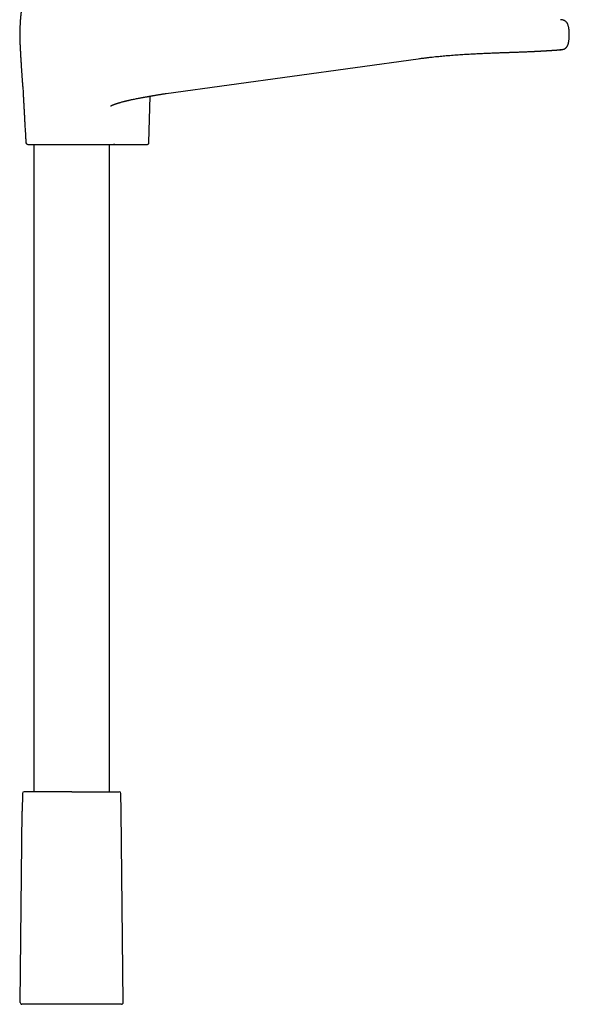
# Model space of a CAD drawing. Header units: millimetres. Extents: x 8 to 891, y 12 to 2136.
# Tile 15 of 21: x 455 to 615, y 1370 to 1657. Entities that reach past the tile are written whole.
import ezdxf

# ---------------------------------------------------------------- set-up
doc = ezdxf.new("R2010")
doc.units = ezdxf.units.MM

msp = doc.modelspace()

# ---------------------------------------------------------------- linework, layer by layer
at = {"color": 7, "linetype": 'Continuous', "lineweight": 30}
for p, q in [((571, 1645.73), (571, 1645.73)), ((455.79, 1636.89), (455.79, 1636.88)), ((492.52, 1621.25), (492.82, 1634.81)), ((497.5, 1635.58), (497.5, 1635.58)), ((459, 1620.76), (459, 1431.95)), ((481, 1431.95), (481, 1620.76)), ((482.58, 1620.76), (491.6, 1620.76)), ((491.6, 1620.76), (491.63, 1620.76)), ((491.61, 1620.76), (491.8, 1620.76)), ((455.64, 1431.45), (455.59, 1426.25)), ((484.41, 1426.25), (484.36, 1431.45)), ((455.01, 1370.47), (455.59, 1426.25)), ((484.99, 1370.47), (484.41, 1426.25))]:
    msp.add_line(p, q, dxfattribs=at)
at = {"color": 7, "linetype": 'Continuous', "lineweight": 30, "flags": 128}
msp.add_lwpolyline([(497.5, 1635.58), (534.25, 1640.65), (571, 1645.73)], dxfattribs=at)
at = {"color": 7, "linetype": 'Continuous', "lineweight": 30}
for centre, start, end in [((457.17, 1621.26), 183.8822, 270), ((456.14, 1431.45), 90, 179.4), ((483.86, 1431.45), 0.6, 90), ((455.51, 1370.46), 179.4, 270), ((484.49, 1370.46), 270, 0.6)]:
    msp.add_arc(centre, 0.5, start, end, dxfattribs=at)
for points, knots in [([(455.44, 1661.39), (455.44, 1661.35), (455.44, 1661.26), (455.43, 1661.14), (455.42, 1661.01), (455.41, 1660.89), (455.4, 1660.78), (455.4, 1660.69), (455.39, 1660.61), (455.38, 1660.55), (455.38, 1660.49), (455.37, 1660.44), (455.37, 1660.4), (455.37, 1660.36), (455.36, 1660.33), (455.36, 1660.31), (455.36, 1660.29), (455.36, 1660.28), (455.36, 1660.26), (455.35, 1660.24), (455.35, 1660.21), (455.35, 1660.18), (455.34, 1660.13), (455.34, 1660.08), (455.33, 1660.02), (455.32, 1659.96), (455.32, 1659.9), (455.31, 1659.84), (455.3, 1659.78), (455.29, 1659.72), (455.29, 1659.66), (455.28, 1659.61), (455.28, 1659.57), (455.27, 1659.54), (455.27, 1659.51), (455.27, 1659.47), (455.26, 1659.42), (455.25, 1659.38), (455.25, 1659.32), (455.24, 1659.27), (455.23, 1659.22), (455.23, 1659.17), (455.22, 1659.12), (455.21, 1659.05), (455.2, 1658.96), (455.19, 1658.88), (455.19, 1658.82), (455.18, 1658.77), (455.18, 1658.72), (455.17, 1658.67), (455.16, 1658.62), (455.16, 1658.56), (455.15, 1658.5), (455.15, 1658.44), (455.14, 1658.37), (455.13, 1658.29), (455.12, 1658.21), (455.11, 1658.12), (455.1, 1658), (455.09, 1657.83), (455.07, 1657.62), (455.05, 1657.39), (455.03, 1657.15), (455.02, 1656.89), (455, 1656.61), (454.98, 1656.31), (454.96, 1655.98), (454.94, 1655.65), (454.93, 1655.31), (454.91, 1654.99), (454.9, 1654.69), (454.89, 1654.42), (454.88, 1654.18), (454.87, 1653.96), (454.87, 1653.81), (454.87, 1653.7), (454.86, 1653.62), (454.86, 1653.56), (454.86, 1653.5), (454.86, 1653.42), (454.86, 1653.32), (454.85, 1653.2), (454.85, 1653.07), (454.85, 1652.92), (454.85, 1652.81), (454.85, 1652.76)], [0, 0, 0, 0, 0.021609, 0.050204, 0.077807, 0.104078, 0.12872, 0.151482, 0.167907, 0.18295, 0.196535, 0.208598, 0.219084, 0.227949, 0.234229, 0.239274, 0.243071, 0.246542, 0.250426, 0.254725, 0.259443, 0.269193, 0.280388, 0.293055, 0.306803, 0.321426, 0.336008, 0.350528, 0.364978, 0.379081, 0.392153, 0.403603, 0.413407, 0.419563, 0.426807, 0.435202, 0.444755, 0.455474, 0.466817, 0.479115, 0.490143, 0.499892, 0.508432, 0.525041, 0.542561, 0.560234, 0.568627, 0.577266, 0.586186, 0.595386, 0.605085, 0.613125, 0.622279, 0.631992, 0.640729, 0.648485, 0.655387, 0.66162, 0.667445, 0.679129, 0.69126, 0.70403, 0.717629, 0.732245, 0.748055, 0.765208, 0.783819, 0.803911, 0.823791, 0.842439, 0.859699, 0.875461, 0.889656, 0.902241, 0.913196, 0.918062, 0.922541, 0.926146, 0.930932, 0.936953, 0.945844, 0.956573, 0.969155, 0.98361, 1, 1, 1, 1]), ([(615, 1652.76), (615, 1652.84), (615, 1653.02), (614.99, 1653.29), (614.98, 1653.58), (614.95, 1653.89), (614.92, 1654.21), (614.88, 1654.53), (614.82, 1654.85), (614.75, 1655.16), (614.67, 1655.43), (614.59, 1655.67), (614.5, 1655.88), (614.4, 1656.07), (614.29, 1656.25), (614.17, 1656.4), (614.03, 1656.54), (613.89, 1656.66), (613.73, 1656.77), (613.55, 1656.87), (613.32, 1656.97), (613.06, 1657.04), (612.8, 1657.09), (612.58, 1657.11), (612.45, 1657.11), (612.4, 1657.11)], [0, 0, 0, 0, 0.043201, 0.090944, 0.142309, 0.196393, 0.252311, 0.308186, 0.364225, 0.419696, 0.473937, 0.513859, 0.55255, 0.589876, 0.625782, 0.660351, 0.693863, 0.726608, 0.758817, 0.790665, 0.837976, 0.884885, 0.931322, 0.977031, 1, 1, 1, 1]), ([(454.85, 1652.76), (454.85, 1652.64), (454.85, 1652.42), (454.85, 1652.11), (454.86, 1651.82), (454.86, 1651.56), (454.87, 1651.33), (454.88, 1651.13), (454.88, 1650.96), (454.89, 1650.82), (454.89, 1650.71), (454.9, 1650.62), (454.9, 1650.57), (454.9, 1650.52), (454.9, 1650.47), (454.9, 1650.4), (454.91, 1650.33), (454.91, 1650.24), (454.92, 1650.14), (454.92, 1650), (454.93, 1649.84), (454.94, 1649.64), (454.95, 1649.43), (454.96, 1649.11), (454.99, 1648.69), (455.01, 1648.15), (455.05, 1647.57), (455.08, 1646.96), (455.12, 1646.31), (455.16, 1645.68), (455.19, 1645.07), (455.23, 1644.5), (455.26, 1643.93), (455.3, 1643.38), (455.33, 1642.86), (455.36, 1642.37), (455.39, 1641.92), (455.42, 1641.49), (455.45, 1641.09), (455.47, 1640.73), (455.49, 1640.39), (455.52, 1640.08), (455.54, 1639.81), (455.55, 1639.55), (455.57, 1639.3), (455.59, 1639.04), (455.61, 1638.8), (455.63, 1638.58), (455.64, 1638.38), (455.66, 1638.22), (455.67, 1638.09), (455.68, 1637.99), (455.69, 1637.9), (455.69, 1637.82), (455.7, 1637.75), (455.7, 1637.69), (455.71, 1637.61), (455.72, 1637.53), (455.73, 1637.43), (455.74, 1637.35), (455.75, 1637.27), (455.75, 1637.2), (455.76, 1637.13), (455.77, 1637.07), (455.77, 1637.01), (455.78, 1636.94), (455.79, 1636.87), (455.79, 1636.84), (455.8, 1636.83)], [0, 0, 0, 0, 0.023285, 0.044615, 0.063986, 0.081393, 0.096826, 0.110279, 0.121748, 0.131227, 0.138714, 0.144207, 0.147706, 0.150386, 0.153365, 0.157073, 0.161521, 0.166714, 0.17266, 0.179361, 0.189816, 0.201482, 0.213614, 0.22616, 0.254856, 0.285555, 0.318267, 0.352976, 0.389639, 0.428172, 0.459682, 0.492197, 0.524827, 0.555796, 0.585026, 0.612511, 0.638259, 0.662286, 0.684622, 0.705304, 0.724377, 0.741895, 0.75704, 0.771247, 0.785749, 0.800606, 0.815763, 0.826789, 0.837861, 0.84891, 0.8545, 0.860172, 0.865926, 0.870335, 0.874916, 0.87973, 0.884671, 0.892793, 0.901394, 0.91086, 0.920302, 0.928392, 0.937564, 0.946671, 0.956986, 0.968638, 0.996408, 1, 1, 1, 1]), ([(612.57, 1648.37), (612.61, 1648.37), (612.67, 1648.37), (612.78, 1648.39), (612.88, 1648.4), (612.98, 1648.42), (613.09, 1648.44), (613.18, 1648.47), (613.27, 1648.49), (613.36, 1648.52), (613.47, 1648.55), (613.58, 1648.6), (613.68, 1648.65), (613.79, 1648.71), (613.91, 1648.79), (614.03, 1648.89), (614.15, 1649), (614.25, 1649.12), (614.33, 1649.24), (614.39, 1649.32), (614.43, 1649.4), (614.48, 1649.49), (614.53, 1649.6), (614.59, 1649.74), (614.65, 1649.9), (614.7, 1650.08), (614.76, 1650.3), (614.82, 1650.56), (614.87, 1650.85), (614.91, 1651.18), (614.94, 1651.53), (614.97, 1651.91), (614.99, 1652.33), (614.99, 1652.61), (614.99, 1652.76)], [0, 0, 0, 0, 0.033456, 0.064087, 0.092015, 0.117414, 0.14052, 0.161655, 0.176474, 0.19064, 0.211189, 0.230954, 0.249716, 0.267499, 0.296656, 0.322633, 0.345439, 0.37562, 0.401895, 0.413627, 0.427392, 0.444782, 0.465771, 0.49037, 0.518602, 0.55048, 0.585978, 0.630936, 0.680617, 0.735054, 0.79423, 0.858109, 0.926696, 1, 1, 1, 1]), ([(571, 1645.73), (571.21, 1645.75), (571.76, 1645.83), (572.63, 1645.94), (573.62, 1646.06), (574.6, 1646.18), (575.55, 1646.28), (576.48, 1646.38), (577.39, 1646.47), (578.28, 1646.55), (579.21, 1646.63), (580.18, 1646.72), (581.17, 1646.79), (582.14, 1646.87), (583.08, 1646.93), (584, 1646.99), (584.92, 1647.05), (585.84, 1647.1), (586.75, 1647.15), (587.63, 1647.2), (588.48, 1647.24), (589.3, 1647.28), (590.09, 1647.32), (590.88, 1647.35), (591.65, 1647.38), (592.42, 1647.41), (593.15, 1647.44), (593.85, 1647.46), (594.52, 1647.49), (595.17, 1647.51), (595.78, 1647.53), (596.36, 1647.55), (596.91, 1647.57), (597.43, 1647.59), (597.92, 1647.6), (598.46, 1647.62), (599.04, 1647.64), (599.65, 1647.66), (600.24, 1647.69), (600.84, 1647.71), (601.45, 1647.73), (602.06, 1647.76), (602.65, 1647.78), (603.21, 1647.81), (603.74, 1647.83), (604.18, 1647.85), (604.54, 1647.87), (604.81, 1647.88), (605.07, 1647.9), (605.31, 1647.91), (605.52, 1647.92), (605.72, 1647.93), (605.9, 1647.94), (606.05, 1647.95), (606.2, 1647.95), (606.3, 1647.96), (606.36, 1647.96), (606.4, 1647.97), (606.45, 1647.97), (606.51, 1647.97), (606.59, 1647.98), (606.67, 1647.98), (606.76, 1647.99), (606.89, 1647.99), (607.04, 1648), (607.21, 1648.01), (607.38, 1648.02), (607.53, 1648.03), (607.68, 1648.04), (607.82, 1648.04), (607.94, 1648.05), (608.08, 1648.06), (608.23, 1648.07), (608.38, 1648.08), (608.52, 1648.09), (608.63, 1648.09), (608.73, 1648.1), (608.82, 1648.1), (608.89, 1648.11), (608.97, 1648.11), (609.05, 1648.12), (609.13, 1648.12), (609.23, 1648.13), (609.33, 1648.14), (609.47, 1648.14), (609.63, 1648.16), (609.82, 1648.17), (610, 1648.18), (610.17, 1648.19), (610.34, 1648.2), (610.49, 1648.21), (610.63, 1648.22), (610.76, 1648.23), (610.89, 1648.24), (611.01, 1648.25), (611.13, 1648.26), (611.23, 1648.26), (611.32, 1648.27), (611.39, 1648.28), (611.46, 1648.28), (611.53, 1648.29), (611.6, 1648.29), (611.67, 1648.3), (611.74, 1648.3), (611.81, 1648.31), (611.86, 1648.31), (611.91, 1648.31), (611.96, 1648.32), (612.01, 1648.32), (612.09, 1648.33), (612.15, 1648.33), (612.2, 1648.34), (612.22, 1648.34), (612.25, 1648.34), (612.28, 1648.34), (612.31, 1648.35), (612.35, 1648.35), (612.39, 1648.35), (612.43, 1648.35), (612.47, 1648.36), (612.5, 1648.36), (612.54, 1648.36), (612.56, 1648.36), (612.57, 1648.37)], [0, 0, 0, 0, 0.010074, 0.0260738, 0.0418349, 0.0573583, 0.0726447, 0.0874282, 0.1019842, 0.1163133, 0.1304157, 0.1469089, 0.1630817, 0.1789344, 0.1944672, 0.2096806, 0.2245749, 0.2404596, 0.2559654, 0.2710928, 0.2858418, 0.3002124, 0.3142044, 0.3278177, 0.3423545, 0.3564324, 0.3700511, 0.3832101, 0.3959094, 0.4083669, 0.4203473, 0.4318504, 0.4428764, 0.453425, 0.4635437, 0.473492, 0.486957, 0.5001743, 0.5131441, 0.5258665, 0.5406903, 0.5551646, 0.56929, 0.5830668, 0.5964952, 0.6095753, 0.6173948, 0.6249335, 0.6319792, 0.6385301, 0.6445863, 0.6501478, 0.6552143, 0.6599011, 0.6640661, 0.6677142, 0.6688088, 0.6698643, 0.6713385, 0.6734499, 0.6755557, 0.678055, 0.6809476, 0.6842335, 0.6896714, 0.6952582, 0.700599, 0.7056938, 0.7105425, 0.7151451, 0.7195016, 0.7236119, 0.7295737, 0.7349275, 0.7397675, 0.7442741, 0.7476424, 0.7508, 0.7537469, 0.7564901, 0.7594468, 0.7627964, 0.7665877, 0.7708206, 0.7754384, 0.7832381, 0.7911829, 0.7992727, 0.8074893, 0.8154587, 0.8229016, 0.8299639, 0.8366885, 0.8434261, 0.8502544, 0.8570864, 0.8635212, 0.8695213, 0.8734363, 0.8777052, 0.8823279, 0.8873045, 0.8926195, 0.8980802, 0.9031033, 0.9076888, 0.9118366, 0.9155468, 0.9190805, 0.9275866, 0.9363408, 0.9388876, 0.9416773, 0.9449474, 0.9486981, 0.9529294, 0.9576416, 0.9628347, 0.9691027, 0.975953, 0.9833858, 0.9914014, 1, 1, 1, 1]), ([(612.62, 1648.37), (612.55, 1648.37), (612.44, 1648.36), (612.33, 1648.36), (612.29, 1648.36)], [0, 0, 0, 0, 0.65719, 1, 1, 1, 1]), ([(455.79, 1636.96), (455.79, 1636.96), (455.79, 1636.96), (455.79, 1636.96), (455.79, 1636.96), (455.79, 1636.95), (455.79, 1636.94), (455.79, 1636.93), (455.79, 1636.92), (455.79, 1636.92)], [0, 0, 0, 0, 0.053859, 0.164984, 0.295561, 0.444654, 0.611128, 0.793646, 1, 1, 1, 1]), ([(455.79, 1636.89), (455.81, 1636.58), (455.84, 1635.87), (455.9, 1634.76), (455.96, 1633.57), (456.02, 1632.38), (456.09, 1631.21), (456.15, 1630.05), (456.21, 1628.91), (456.27, 1627.8), (456.33, 1626.76), (456.38, 1625.8), (456.44, 1624.91), (456.49, 1624.05), (456.53, 1623.28), (456.58, 1622.61), (456.62, 1622.02), (456.65, 1621.56), (456.66, 1621.3), (456.67, 1621.22)], [0, 0, 0, 0, 0.059327, 0.135911, 0.21228, 0.288144, 0.363213, 0.437197, 0.509806, 0.580751, 0.649742, 0.708608, 0.765538, 0.820336, 0.872804, 0.912267, 0.950073, 0.986127, 1, 1, 1, 1]), ([(481.36, 1631.94), (481.36, 1631.93), (481.36, 1631.93), (481.37, 1631.94), (481.39, 1631.95), (481.43, 1631.98), (481.47, 1632), (481.51, 1632.02), (481.56, 1632.05), (481.6, 1632.07), (481.64, 1632.09), (481.69, 1632.11), (481.74, 1632.14), (481.8, 1632.17), (481.87, 1632.19), (481.94, 1632.23), (482.02, 1632.26), (482.12, 1632.3), (482.21, 1632.34), (482.3, 1632.38), (482.4, 1632.41), (482.51, 1632.45), (482.63, 1632.5), (482.76, 1632.54), (482.88, 1632.59), (483.01, 1632.63), (483.12, 1632.67), (483.21, 1632.7), (483.28, 1632.72), (483.35, 1632.74), (483.43, 1632.77), (483.54, 1632.8), (483.67, 1632.84), (483.81, 1632.88), (483.95, 1632.93), (484.08, 1632.97), (484.31, 1633.03), (484.62, 1633.12), (484.93, 1633.2), (485.16, 1633.26), (485.29, 1633.3), (485.41, 1633.33), (485.5, 1633.35), (485.56, 1633.37), (485.62, 1633.38), (485.68, 1633.39), (485.75, 1633.41), (485.84, 1633.44), (485.95, 1633.46), (486.07, 1633.49), (486.22, 1633.53), (486.4, 1633.57), (486.62, 1633.62), (486.86, 1633.67), (487.13, 1633.73), (487.52, 1633.82), (488.02, 1633.92), (488.61, 1634.04), (489.18, 1634.15), (489.72, 1634.25), (490.18, 1634.33), (490.54, 1634.4), (490.81, 1634.45), (491.08, 1634.5), (491.34, 1634.55), (491.59, 1634.59), (491.83, 1634.63), (492.05, 1634.67), (492.24, 1634.71), (492.39, 1634.73), (492.51, 1634.76), (492.59, 1634.77), (492.64, 1634.78), (492.67, 1634.78), (492.7, 1634.79), (492.76, 1634.8), (492.85, 1634.82), (492.98, 1634.84), (493.14, 1634.87), (493.34, 1634.9), (493.56, 1634.94), (493.83, 1634.99), (494.12, 1635.04), (494.45, 1635.1), (494.81, 1635.16), (495.21, 1635.23), (495.63, 1635.3), (496.09, 1635.37), (496.58, 1635.45), (497.05, 1635.52), (497.36, 1635.56), (497.5, 1635.58)], [0, 0, 0, 0, 0.002897, 0.011135, 0.019093, 0.028013, 0.03401, 0.040262, 0.046003, 0.050146, 0.054168, 0.058855, 0.063159, 0.068472, 0.074753, 0.079163, 0.086719, 0.092531, 0.099985, 0.106222, 0.112885, 0.120432, 0.127914, 0.136729, 0.144767, 0.152919, 0.161162, 0.166325, 0.170164, 0.173964, 0.178764, 0.1858, 0.194199, 0.202829, 0.211353, 0.219762, 0.228051, 0.25225, 0.275934, 0.285074, 0.293243, 0.30006, 0.305408, 0.309043, 0.311709, 0.315258, 0.319695, 0.32502, 0.331238, 0.338353, 0.34637, 0.357739, 0.37056, 0.384855, 0.400651, 0.417981, 0.45344, 0.487844, 0.520981, 0.552762, 0.583128, 0.599531, 0.615464, 0.630922, 0.645896, 0.66038, 0.674367, 0.687171, 0.697995, 0.706908, 0.713903, 0.718976, 0.720791, 0.722128, 0.723867, 0.726689, 0.732138, 0.739516, 0.748823, 0.760061, 0.773228, 0.788321, 0.805332, 0.82425, 0.845057, 0.867729, 0.892239, 0.918553, 0.946639, 0.976473, 1, 1, 1, 1]), ([(457.17, 1620.76), (457.17, 1620.76), (457.17, 1620.76), (457.19, 1620.76), (457.23, 1620.76), (457.3, 1620.76), (457.38, 1620.76), (457.49, 1620.76), (457.61, 1620.76), (457.77, 1620.76), (457.94, 1620.76), (458.14, 1620.76), (458.36, 1620.76), (458.6, 1620.76), (458.87, 1620.76), (459.16, 1620.76), (459.47, 1620.76), (459.8, 1620.76), (460.16, 1620.76), (460.53, 1620.76), (460.95, 1620.76), (461.42, 1620.76), (461.93, 1620.76), (462.47, 1620.76), (463.03, 1620.76), (463.57, 1620.76), (464.09, 1620.76), (464.59, 1620.76), (465.09, 1620.76), (465.59, 1620.76), (466.11, 1620.76), (466.6, 1620.76), (467.07, 1620.76), (467.5, 1620.76), (467.94, 1620.76), (468.37, 1620.76), (468.81, 1620.76), (469.26, 1620.76), (469.73, 1620.76), (470.24, 1620.76), (470.77, 1620.76), (471.31, 1620.76), (471.84, 1620.76), (472.37, 1620.76), (472.9, 1620.76), (473.44, 1620.76), (473.98, 1620.76), (474.51, 1620.76), (475.03, 1620.76), (475.54, 1620.76), (476.08, 1620.76), (476.64, 1620.76), (477.21, 1620.76), (477.77, 1620.76), (478.3, 1620.76), (478.78, 1620.76), (479.2, 1620.76), (479.58, 1620.76), (479.94, 1620.76), (480.28, 1620.76), (480.61, 1620.76), (480.89, 1620.76), (481.14, 1620.76), (481.36, 1620.76), (481.56, 1620.76), (481.75, 1620.76), (481.92, 1620.76), (482.08, 1620.76), (482.18, 1620.76), (482.22, 1620.76)], [0, 0, 0, 0, 0.008253, 0.02252, 0.036739, 0.050933, 0.065125, 0.079339, 0.093598, 0.108696, 0.123739, 0.138752, 0.153763, 0.168801, 0.183891, 0.199522, 0.215091, 0.230627, 0.246161, 0.261725, 0.277348, 0.296095, 0.314762, 0.3334, 0.352062, 0.370801, 0.385899, 0.400942, 0.415955, 0.430966, 0.446004, 0.461094, 0.473327, 0.485521, 0.497693, 0.509856, 0.522025, 0.534215, 0.54644, 0.561259, 0.576024, 0.590761, 0.605497, 0.620257, 0.635067, 0.650577, 0.666025, 0.681442, 0.696857, 0.7123, 0.727802, 0.746623, 0.765363, 0.784073, 0.802808, 0.82162, 0.836951, 0.852222, 0.867463, 0.882703, 0.89797, 0.913292, 0.925719, 0.938107, 0.950472, 0.962828, 0.975191, 0.987577, 1, 1, 1, 1]), ([(481, 1620.76), (481.01, 1620.76), (481.05, 1620.76), (481.14, 1620.76), (481.27, 1620.76), (481.43, 1620.76), (481.61, 1620.76), (481.8, 1620.76), (481.98, 1620.76), (482.18, 1620.76), (482.4, 1620.76), (482.63, 1620.76), (482.87, 1620.76), (483.13, 1620.76), (483.37, 1620.76), (483.59, 1620.76), (483.78, 1620.76), (483.97, 1620.76), (484.17, 1620.76), (484.38, 1620.76), (484.59, 1620.76), (484.8, 1620.76), (484.94, 1620.76), (485.02, 1620.76), (485.02, 1620.76)], [0, 0, 0, 0, 0.032497, 0.106681, 0.180712, 0.25484, 0.329346, 0.385609, 0.441896, 0.497751, 0.552752, 0.606523, 0.658751, 0.709211, 0.757793, 0.789166, 0.81979, 0.84978, 0.879307, 0.908605, 0.937969, 0.967753, 0.998283, 1, 1, 1, 1]), ([(482.58, 1620.76), (482.54, 1620.76), (482.46, 1620.76), (482.36, 1620.76), (482.28, 1620.76), (482.24, 1620.76), (482.22, 1620.76)], [0, 0, 0, 0, 0.251873, 0.500271, 0.748532, 1, 1, 1, 1]), ([(491.63, 1620.76), (491.68, 1620.76), (491.79, 1620.76), (491.91, 1620.76), (492.01, 1620.76), (492.04, 1620.76), (492.05, 1620.76)], [0, 0, 0, 0, 0.2410859, 0.4940869, 0.7469741, 1, 1, 1, 1]), ([(492.1, 1620.77), (492.13, 1620.77), (492.19, 1620.79), (492.27, 1620.82), (492.34, 1620.87), (492.41, 1620.94), (492.46, 1621.01), (492.49, 1621.09), (492.52, 1621.17), (492.52, 1621.23), (492.52, 1621.25)], [0, 0, 0, 0, 0.125336, 0.254127, 0.384718, 0.5152, 0.643607, 0.768122, 0.887262, 1, 1, 1, 1]), ([(492.11, 1620.77), (492.11, 1620.77), (492.13, 1620.77), (492.13, 1620.77), (492.13, 1620.77), (492.13, 1620.77)], [0, 0, 0, 0, 0.068089, 0.672027, 1, 1, 1, 1]), ([(470, 1431.95), (469.84, 1431.95), (469.53, 1431.95), (469.05, 1431.95), (468.58, 1431.95), (468.11, 1431.95), (467.64, 1431.95), (467.13, 1431.95), (466.58, 1431.95), (466.02, 1431.95), (465.45, 1431.95), (464.91, 1431.95), (464.38, 1431.95), (463.87, 1431.95), (463.38, 1431.95), (462.89, 1431.95), (462.41, 1431.95), (461.94, 1431.95), (461.48, 1431.95), (461.04, 1431.95), (460.61, 1431.95), (460.17, 1431.95), (459.71, 1431.95), (459.24, 1431.95), (458.8, 1431.95), (458.43, 1431.95), (458.1, 1431.95), (457.82, 1431.95), (457.57, 1431.95), (457.33, 1431.95), (457.12, 1431.95), (456.94, 1431.95), (456.78, 1431.95), (456.64, 1431.95), (456.51, 1431.95), (456.41, 1431.95), (456.3, 1431.95), (456.22, 1431.95), (456.16, 1431.95), (456.15, 1431.95), (456.14, 1431.95)], [0, 0, 0, 0, 0.02178, 0.043516, 0.065233, 0.086956, 0.108711, 0.131349, 0.158519, 0.185648, 0.212786, 0.239983, 0.265761, 0.291472, 0.317158, 0.342862, 0.368624, 0.394953, 0.421211, 0.447442, 0.473692, 0.500005, 0.532902, 0.565705, 0.598502, 0.631381, 0.657159, 0.68287, 0.708556, 0.734259, 0.760022, 0.783118, 0.80616, 0.829178, 0.852202, 0.875263, 0.897525, 0.931688, 0.965813, 1, 1, 1, 1]), ([(470, 1431.95), (470.16, 1431.95), (470.47, 1431.95), (470.95, 1431.95), (471.42, 1431.95), (471.89, 1431.95), (472.36, 1431.95), (472.83, 1431.95), (473.3, 1431.95), (473.76, 1431.95), (474.21, 1431.95), (474.66, 1431.95), (475.13, 1431.95), (475.62, 1431.95), (476.13, 1431.95), (476.62, 1431.95), (477.11, 1431.95), (477.63, 1431.95), (478.17, 1431.95), (478.74, 1431.95), (479.28, 1431.95), (479.77, 1431.95), (480.2, 1431.95), (480.58, 1431.95), (480.94, 1431.95), (481.28, 1431.95), (481.58, 1431.95), (481.85, 1431.95), (482.08, 1431.95), (482.31, 1431.95), (482.51, 1431.95), (482.71, 1431.95), (482.89, 1431.95), (483.06, 1431.95), (483.22, 1431.95), (483.36, 1431.95), (483.49, 1431.95), (483.59, 1431.95), (483.7, 1431.95), (483.78, 1431.95), (483.84, 1431.95), (483.85, 1431.95), (483.86, 1431.95)], [0, 0, 0, 0, 0.021773, 0.043504, 0.06522, 0.086946, 0.108707, 0.131338, 0.153069, 0.174774, 0.196478, 0.218206, 0.239984, 0.265747, 0.29145, 0.317136, 0.342847, 0.368625, 0.401504, 0.4343, 0.467103, 0.5, 0.526313, 0.552563, 0.578794, 0.605051, 0.63138, 0.652855, 0.674283, 0.69569, 0.717099, 0.738536, 0.760024, 0.783105, 0.806139, 0.829155, 0.852185, 0.875258, 0.897515, 0.931664, 0.965793, 1, 1, 1, 1]), ([(484.49, 1369.96), (484.49, 1369.96), (484.49, 1369.96), (484.48, 1369.96), (484.47, 1369.96), (484.44, 1369.96), (484.41, 1369.96), (484.38, 1369.96), (484.34, 1369.96), (484.29, 1369.96), (484.25, 1369.96), (484.2, 1369.96), (484.15, 1369.96), (484.1, 1369.96), (484.04, 1369.96), (483.98, 1369.96), (483.9, 1369.96), (483.8, 1369.96), (483.68, 1369.96), (483.54, 1369.96), (483.39, 1369.96), (483.24, 1369.96), (483.07, 1369.96), (482.89, 1369.96), (482.72, 1369.96), (482.55, 1369.96), (482.37, 1369.96), (482.19, 1369.96), (482, 1369.96), (481.8, 1369.96), (481.57, 1369.96), (481.29, 1369.96), (480.98, 1369.96), (480.64, 1369.96), (480.29, 1369.96), (479.92, 1369.96), (479.53, 1369.96), (479.12, 1369.96), (478.69, 1369.96), (478.25, 1369.96), (477.79, 1369.96), (477.31, 1369.96), (476.78, 1369.96), (476.21, 1369.96), (475.57, 1369.96), (474.92, 1369.96), (474.25, 1369.96), (473.57, 1369.96), (472.87, 1369.96), (472.16, 1369.96), (471.44, 1369.96), (470.72, 1369.96), (470.04, 1369.96), (469.4, 1369.96), (468.8, 1369.96), (468.2, 1369.96), (467.6, 1369.96), (467.01, 1369.96), (466.43, 1369.96), (465.86, 1369.96), (465.3, 1369.96), (464.75, 1369.96), (464.21, 1369.96), (463.69, 1369.96), (463.18, 1369.96), (462.69, 1369.96), (462.21, 1369.96), (461.75, 1369.96), (461.31, 1369.96), (460.88, 1369.96), (460.49, 1369.96), (460.14, 1369.96), (459.82, 1369.96), (459.51, 1369.96), (459.21, 1369.96), (458.93, 1369.96), (458.66, 1369.96), (458.4, 1369.96), (458.14, 1369.96), (457.9, 1369.96), (457.66, 1369.96), (457.43, 1369.96), (457.22, 1369.96), (457.02, 1369.96), (456.86, 1369.96), (456.73, 1369.96), (456.63, 1369.96), (456.52, 1369.96), (456.43, 1369.96), (456.33, 1369.96), (456.25, 1369.96), (456.16, 1369.96), (456.08, 1369.96), (455.99, 1369.96), (455.9, 1369.96), (455.83, 1369.96), (455.76, 1369.96), (455.7, 1369.96), (455.65, 1369.96), (455.59, 1369.96), (455.55, 1369.96), (455.51, 1369.96), (455.51, 1369.96), (455.51, 1369.96)], [0, 0, 0, 0, 0.006785, 0.013564, 0.02034, 0.027117, 0.033896, 0.040682, 0.04814, 0.053415, 0.058687, 0.063958, 0.069229, 0.0745, 0.079775, 0.085054, 0.090338, 0.098995, 0.10764, 0.116279, 0.124918, 0.133564, 0.142222, 0.151656, 0.159256, 0.166848, 0.174437, 0.182026, 0.18962, 0.197223, 0.20484, 0.215703, 0.226573, 0.237465, 0.248851, 0.260227, 0.271607, 0.283447, 0.295302, 0.307191, 0.319492, 0.331772, 0.344049, 0.359201, 0.374392, 0.389798, 0.405328, 0.420836, 0.436568, 0.452347, 0.468237, 0.484133, 0.499998, 0.513208, 0.526445, 0.539732, 0.552908, 0.566044, 0.579163, 0.592075, 0.605009, 0.617987, 0.630669, 0.643317, 0.655953, 0.668219, 0.680499, 0.69281, 0.704688, 0.716544, 0.728394, 0.73814, 0.747888, 0.757649, 0.767202, 0.776525, 0.785842, 0.795162, 0.804847, 0.814515, 0.824174, 0.833832, 0.8435, 0.853186, 0.862106, 0.868052, 0.873993, 0.879932, 0.885871, 0.891812, 0.897756, 0.903706, 0.909664, 0.917342, 0.925013, 0.932679, 0.940346, 0.948018, 0.955699, 0.962711, 0.975138, 0.987561, 1, 1, 1, 1])]:
    msp.add_open_spline(points, degree=3, knots=knots, dxfattribs=at)

doc.saveas('drawing.dxf')
